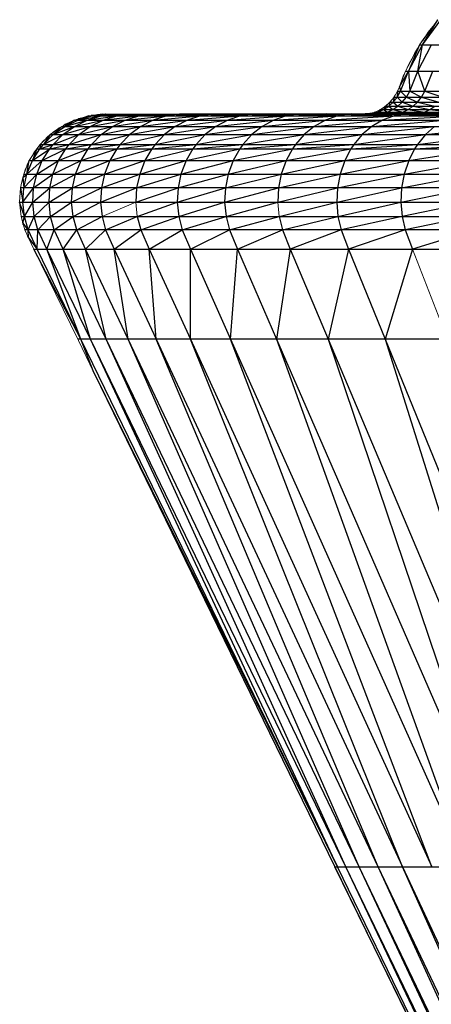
# Model space of a CAD drawing. Header units: millimetres. Extents: x 0 to 1300, y 1 to 464.
# Tile 15 of 52: x 0 to 6, y 449 to 463. Entities that reach past the tile are written whole.
import ezdxf

# ---------------------------------------------------------------- set-up
doc = ezdxf.new("R2010")
doc.units = ezdxf.units.MM

msp = doc.modelspace()

# ---------------------------------------------------------------- linework, layer by layer
at = {"color": 142, "linetype": 'Continuous', "lineweight": 18, "true_color": 0x0080c0}
for p, q in [((5.59, 462.201), (5.84, 462.541)), ((5.791, 462.475), (5.705, 462.37)), ((5.624, 462.253), (5.692, 462.339)), ((5.705, 462.37), (5.637, 462.264)), ((5.4, 461.843), (5.59, 462.201)), ((5.603, 462.218), (5.617, 462.243)), ((5.61, 462.228), (5.624, 462.253)), ((5.617, 462.243), (5.663, 462.305)), ((5.52, 462.082), (5.442, 461.922)), ((5.563, 462.149), (5.52, 462.082)), ((5.423, 461.886), (5.448, 461.946)), ((5.448, 461.946), (5.486, 462.012)), ((5.316, 461.632), (5.4, 461.843)), ((5.316, 461.632), (5.391, 461.822)), ((5.383, 461.8), (5.37, 461.774)), ((5.391, 461.822), (5.394, 461.828)), ((5.37, 461.774), (5.316, 461.632)), ((5.245, 461.491), (5.291, 461.571)), ((5.316, 461.632), (5.282, 461.555)), ((5.283, 461.558), (5.316, 461.632)), ((5.291, 461.571), (5.316, 461.632)), ((5.13, 461.368), (5.189, 461.421)), ((5.144, 461.381), (5.158, 461.393)), ((5.205, 461.441), (5.173, 461.407)), ((5.178, 461.411), (5.207, 461.444)), ((5.189, 461.421), (5.245, 461.491)), ((5.23, 461.421), (5.286, 461.491)), ((5.236, 461.479), (5.26, 461.518)), ((5.255, 461.508), (5.237, 461.481)), ((5.286, 461.491), (5.355, 461.421)), ((1.101, 461.235), (1.283, 461.258)), ((1.283, 461.258), (1.331, 461.259)), ((1.331, 461.259), (1.778, 461.259)), ((1.778, 461.259), (2.683, 461.26)), ((2.683, 461.26), (3.719, 461.262)), ((4.83, 461.261), (4.907, 461.268)), ((4.891, 461.267), (4.927, 461.273)), ((4.92, 461.271), (4.892, 461.267)), ((4.907, 461.268), (4.986, 461.288)), ((4.968, 461.284), (5.006, 461.297)), ((4.996, 461.293), (4.974, 461.285)), ((4.986, 461.288), (5.061, 461.322)), ((5.042, 461.313), (5.082, 461.336)), ((5.07, 461.328), (5.049, 461.316)), ((5.061, 461.322), (5.13, 461.368)), ((5.065, 461.325), (5.087, 461.339)), ((5.148, 461.384), (5.109, 461.354)), ((5.115, 461.358), (5.153, 461.388)), ((5.437, 461.322), (5.505, 461.368)), ((0.736, 461.094), (0.911, 461.18)), ((0.859, 461.154), (0.784, 461.122)), ((0.787, 461.123), (0.789, 461.125)), ((0.789, 461.125), (0.832, 461.143)), ((0.793, 461.122), (0.864, 461.16)), ((0.864, 461.16), (0.889, 461.169)), ((0.911, 461.18), (1.101, 461.235)), ((0.951, 461.194), (0.93, 461.185)), ((1.031, 461.215), (0.951, 461.194)), ((0.959, 461.197), (0.967, 461.2)), ((0.967, 461.2), (1.045, 461.219)), ((0.969, 461.197), (1.039, 461.221)), ((1.039, 461.221), (1.072, 461.227)), ((1.139, 461.243), (1.12, 461.238)), ((1.204, 461.248), (1.139, 461.243)), ((1.142, 461.243), (1.145, 461.244)), ((1.145, 461.244), (1.213, 461.249)), ((1.163, 461.243), (1.222, 461.253)), ((1.222, 461.253), (1.265, 461.255)), ((0.579, 460.982), (0.736, 461.094)), ((0.622, 461.017), (0.601, 460.998)), ((0.681, 461.056), (0.622, 461.017)), ((0.624, 461.019), (0.626, 461.02)), ((0.626, 461.02), (0.683, 461.056)), ((0.634, 461.022), (0.7, 461.072)), ((0.7, 461.072), (0.719, 461.083)), ((0.784, 461.122), (0.76, 461.106)), ((0.444, 460.848), (0.579, 460.982)), ((0.479, 460.887), (0.463, 460.866)), ((0.53, 460.933), (0.479, 460.887)), ((0.481, 460.889), (0.483, 460.892)), ((0.483, 460.892), (0.533, 460.936)), ((0.495, 460.899), (0.553, 460.96)), ((0.553, 460.96), (0.567, 460.97)), ((0.297, 460.629), (0.397, 460.789)), ((0.32, 460.672), (0.362, 460.732)), ((0.36, 460.736), (0.328, 460.678)), ((0.38, 460.761), (0.36, 460.736)), ((0.365, 460.742), (0.369, 460.75)), ((0.369, 460.75), (0.385, 460.77)), ((0.397, 460.789), (0.444, 460.848)), ((0.421, 460.818), (0.425, 460.825)), ((0.425, 460.825), (0.43, 460.83)), ((0.221, 460.446), (0.297, 460.629)), ((0.287, 460.604), (0.271, 460.575)), ((0.273, 460.581), (0.287, 460.605)), ((0.31, 460.649), (0.32, 460.672)), ((0.227, 460.461), (0.241, 460.504)), ((0.241, 460.504), (0.274, 460.573)), ((0.271, 460.575), (0.245, 460.503)), ((0.272, 460.578), (0.273, 460.581)), ((0.178, 460.258), (0.207, 460.399)), ((0.207, 460.399), (0.221, 460.446)), ((0.166, 460.064), (0.178, 460.258)), ((0.187, 459.873), (0.166, 460.064)), ((1.284, 459.873), (1.743, 460.064)), ((1.743, 460.064), (1.762, 459.873)), ((3.668, 460.064), (3.686, 459.873)), ((0.207, 459.785), (0.187, 459.873)), ((0.237, 459.691), (0.207, 459.785)), ((0.214, 459.76), (0.207, 459.785)), ((0.219, 459.748), (0.214, 459.76)), ((0.284, 459.581), (0.237, 459.691)), ((0.241, 459.681), (0.239, 459.686)), ((0.284, 459.581), (0.241, 459.681)), ((0.267, 459.622), (0.273, 459.604)), ((0.273, 459.604), (0.284, 459.581)), ((0.36, 459.426), (0.284, 459.581)), ((0.953, 458.207), (0.36, 459.426)), ((5.493, 459.426), (5.969, 458.207)), ((0.908, 458.3), (1.173, 457.756)), ((4.44, 451.05), (1.173, 457.756)), ((10.11, 439.409), (4.44, 451.05))]:
    msp.add_line(p, q, dxfattribs=at)
at = {"color": 7, "linetype": 'Continuous', "lineweight": 25}
for p, q in [((5.631, 462.201), (5.88, 462.541)), ((5.631, 462.201), (5.84, 462.541)), ((5.714, 462.37), (5.705, 462.37)), ((5.441, 461.843), (5.631, 462.201)), ((5.59, 462.201), (5.441, 461.843)), ((5.565, 461.843), (5.754, 462.201)), ((5.565, 461.843), (5.631, 462.201)), ((5.59, 462.201), (26.301, 462.201)), ((5.617, 462.243), (5.622, 462.243)), ((5.527, 462.082), (5.52, 462.082)), ((5.448, 461.946), (5.454, 461.947)), ((5.316, 461.632), (5.441, 461.843)), ((5.333, 461.571), (5.441, 461.843)), ((5.4, 461.843), (26.301, 461.843)), ((5.441, 461.843), (5.457, 461.571)), ((5.457, 461.571), (5.565, 461.843)), ((5.663, 461.571), (5.565, 461.843)), ((5.663, 461.571), (5.77, 461.843)), ((5.373, 461.774), (5.37, 461.774)), ((5.286, 461.491), (5.333, 461.571)), ((5.291, 461.571), (5.286, 461.491)), ((5.291, 461.571), (26.301, 461.571)), ((5.316, 461.632), (5.333, 461.571)), ((5.333, 461.571), (5.411, 461.491)), ((5.411, 461.491), (5.457, 461.571)), ((5.457, 461.571), (5.618, 461.491)), ((5.618, 461.491), (5.663, 461.571)), ((5.663, 461.571), (5.906, 461.491)), ((5.172, 461.368), (5.23, 461.421)), ((5.189, 461.421), (5.172, 461.368)), ((5.189, 461.421), (26.301, 461.421)), ((5.245, 461.491), (5.23, 461.421)), ((5.23, 461.421), (5.297, 461.368)), ((5.245, 461.491), (26.301, 461.491)), ((5.297, 461.368), (5.355, 461.421)), ((5.355, 461.421), (5.411, 461.491)), ((5.355, 461.421), (5.505, 461.368)), ((5.411, 461.491), (5.562, 461.421)), ((5.505, 461.368), (5.562, 461.421)), ((5.562, 461.421), (5.618, 461.491)), ((5.562, 461.421), (5.796, 461.368)), ((5.618, 461.491), (5.852, 461.421)), ((1.144, 461.235), (1.452, 461.258)), ((1.144, 461.235), (1.325, 461.258)), ((1.283, 461.258), (1.144, 461.235)), ((1.272, 461.235), (1.663, 461.258)), ((1.272, 461.235), (1.452, 461.258)), ((1.283, 461.258), (26.301, 461.258)), ((1.325, 461.258), (1.944, 461.259)), ((1.325, 461.258), (1.819, 461.259)), ((1.331, 461.259), (1.325, 461.258)), ((1.331, 461.259), (1.819, 461.259)), ((1.452, 461.258), (2.151, 461.259)), ((1.452, 461.258), (1.944, 461.259)), ((1.484, 461.235), (1.957, 461.258)), ((1.484, 461.235), (1.663, 461.258)), ((1.663, 461.258), (2.439, 461.259)), ((1.663, 461.258), (2.151, 461.259)), ((1.778, 461.259), (26.301, 461.259)), ((1.781, 461.235), (2.334, 461.258)), ((1.781, 461.235), (1.957, 461.258)), ((1.819, 461.259), (2.843, 461.26)), ((1.819, 461.259), (2.723, 461.26)), ((1.819, 461.259), (2.683, 461.26)), ((1.944, 461.259), (3.042, 461.26)), ((1.944, 461.259), (2.843, 461.26)), ((1.957, 461.258), (2.808, 461.259)), ((1.957, 461.258), (2.439, 461.259)), ((2.151, 461.259), (3.32, 461.26)), ((2.151, 461.259), (3.042, 461.26)), ((2.16, 461.235), (2.792, 461.258)), ((2.334, 461.258), (2.16, 461.235)), ((2.334, 461.258), (3.257, 461.259)), ((2.808, 461.259), (2.334, 461.258)), ((2.439, 461.259), (3.675, 461.26)), ((2.439, 461.259), (3.32, 461.26)), ((2.621, 461.235), (3.329, 461.258)), ((2.792, 461.258), (2.621, 461.235)), ((2.683, 461.26), (26.301, 461.26)), ((2.723, 461.26), (3.757, 461.262)), ((2.723, 461.26), (3.719, 461.262)), ((2.792, 461.258), (3.784, 461.259)), ((3.257, 461.259), (2.792, 461.258)), ((2.808, 461.259), (4.108, 461.26)), ((3.675, 461.26), (2.808, 461.259)), ((2.843, 461.26), (3.928, 461.262)), ((2.843, 461.26), (3.872, 461.262)), ((2.843, 461.26), (3.811, 461.262)), ((3.757, 461.262), (2.843, 461.26)), ((3.042, 461.26), (4.062, 461.262)), ((3.042, 461.26), (3.928, 461.262)), ((3.162, 461.235), (3.944, 461.258)), ((3.329, 461.258), (3.162, 461.235)), ((3.257, 461.259), (4.615, 461.26)), ((4.108, 461.26), (3.257, 461.259)), ((3.32, 461.26), (4.328, 461.262)), ((3.32, 461.26), (4.062, 461.262)), ((3.329, 461.258), (4.386, 461.259)), ((3.784, 461.259), (3.329, 461.258)), ((3.675, 461.26), (4.668, 461.262)), ((3.675, 461.26), (4.591, 461.262)), ((4.328, 461.262), (3.675, 461.26)), ((3.719, 461.262), (1296.695, 461.262)), ((3.782, 461.235), (4.635, 461.258)), ((3.944, 461.258), (3.782, 461.235)), ((3.784, 461.259), (5.195, 461.26)), ((4.615, 461.26), (3.784, 461.259)), ((3.944, 461.258), (5.063, 461.259)), ((4.386, 461.259), (3.944, 461.258)), ((4.108, 461.26), (5.305, 461.262)), ((4.108, 461.26), (5.081, 461.262)), ((4.92, 461.262), (4.108, 461.26)), ((4.668, 461.262), (4.108, 461.26)), ((4.386, 461.259), (5.847, 461.26)), ((5.195, 461.26), (4.386, 461.259)), ((4.477, 461.235), (5.399, 461.258)), ((4.635, 461.258), (4.477, 461.235)), ((4.615, 461.26), (5.745, 461.262)), ((5.566, 461.262), (4.615, 461.26)), ((5.305, 461.262), (4.615, 461.26)), ((4.635, 461.258), (5.812, 461.259)), ((5.063, 461.259), (4.635, 461.258)), ((4.851, 461.262), (4.95, 461.268)), ((4.907, 461.268), (4.851, 461.262)), ((4.872, 461.262), (4.95, 461.268)), ((4.907, 461.268), (26.301, 461.268)), ((4.916, 461.262), (5.076, 461.268)), ((4.916, 461.262), (4.95, 461.268)), ((4.95, 461.268), (5.028, 461.288)), ((4.95, 461.268), (4.986, 461.288)), ((4.986, 461.288), (26.301, 461.288)), ((4.999, 461.262), (5.076, 461.268)), ((5.028, 461.288), (5.103, 461.322)), ((5.028, 461.288), (5.061, 461.322)), ((5.076, 461.268), (5.028, 461.288)), ((5.061, 461.322), (26.301, 461.322)), ((5.063, 461.259), (6.569, 461.26)), ((5.847, 461.26), (5.063, 461.259)), ((5.076, 461.268), (5.154, 461.288)), ((5.21, 461.262), (5.076, 461.268)), ((5.103, 461.322), (5.172, 461.368)), ((5.13, 461.368), (5.103, 461.322)), ((5.103, 461.322), (5.154, 461.288)), ((5.13, 461.368), (26.301, 461.368)), ((5.154, 461.288), (5.228, 461.322)), ((5.154, 461.288), (5.286, 461.268)), ((5.172, 461.368), (5.228, 461.322)), ((5.195, 461.26), (6.242, 461.262)), ((5.745, 461.262), (5.195, 461.26)), ((6.121, 461.262), (5.195, 461.26)), ((5.21, 461.262), (5.286, 461.268)), ((5.228, 461.322), (5.297, 461.368)), ((5.228, 461.322), (5.363, 461.288)), ((5.247, 461.235), (6.233, 461.258)), ((5.399, 461.258), (5.247, 461.235)), ((5.286, 461.268), (5.363, 461.288)), ((5.286, 461.268), (5.398, 461.262)), ((5.297, 461.368), (5.437, 461.322)), ((5.363, 461.288), (5.437, 461.322)), ((5.363, 461.288), (5.58, 461.268)), ((5.398, 461.262), (5.58, 461.268)), ((5.399, 461.258), (6.631, 461.259)), ((5.812, 461.259), (5.399, 461.258)), ((5.437, 461.322), (5.656, 461.288)), ((5.504, 461.262), (5.58, 461.268)), ((5.505, 461.368), (5.728, 461.322)), ((5.58, 461.268), (5.656, 461.288)), ((5.58, 461.268), (5.658, 461.262)), ((5.656, 461.288), (5.728, 461.322)), ((5.656, 461.288), (5.955, 461.268)), ((5.658, 461.262), (5.955, 461.268)), ((5.728, 461.322), (5.796, 461.368)), ((5.728, 461.322), (6.029, 461.288)), ((0.779, 461.094), (1.083, 461.18)), ((0.779, 461.094), (0.954, 461.18)), ((0.911, 461.18), (0.779, 461.094)), ((0.789, 461.124), (0.789, 461.125)), ((0.909, 461.094), (1.297, 461.18)), ((0.909, 461.094), (1.083, 461.18)), ((0.911, 461.18), (26.301, 461.18)), ((0.951, 461.194), (0.949, 461.191)), ((0.954, 461.18), (1.272, 461.235)), ((0.954, 461.18), (1.144, 461.235)), ((1.101, 461.235), (0.954, 461.18)), ((0.966, 461.198), (0.967, 461.2)), ((1.083, 461.18), (1.484, 461.235)), ((1.083, 461.18), (1.272, 461.235)), ((1.101, 461.235), (26.301, 461.235)), ((1.124, 461.094), (1.596, 461.18)), ((1.124, 461.094), (1.297, 461.18)), ((1.139, 461.243), (1.138, 461.24)), ((1.145, 461.243), (1.145, 461.244)), ((1.297, 461.18), (1.781, 461.235)), ((1.297, 461.18), (1.484, 461.235)), ((1.425, 461.094), (1.978, 461.18)), ((1.425, 461.094), (1.596, 461.18)), ((1.596, 461.18), (2.16, 461.235)), ((1.596, 461.18), (1.781, 461.235)), ((1.81, 461.094), (2.443, 461.18)), ((1.978, 461.18), (1.81, 461.094)), ((1.978, 461.18), (2.621, 461.235)), ((2.16, 461.235), (1.978, 461.18)), ((2.277, 461.094), (2.988, 461.18)), ((2.443, 461.18), (2.277, 461.094)), ((2.443, 461.18), (3.162, 461.235)), ((2.621, 461.235), (2.443, 461.18)), ((2.827, 461.094), (3.612, 461.18)), ((2.988, 461.18), (2.827, 461.094)), ((2.988, 461.18), (3.782, 461.235)), ((3.162, 461.235), (2.988, 461.18)), ((3.455, 461.094), (4.313, 461.18)), ((3.612, 461.18), (3.455, 461.094)), ((3.612, 461.18), (4.477, 461.235)), ((3.782, 461.235), (3.612, 461.18)), ((4.161, 461.094), (5.088, 461.18)), ((4.313, 461.18), (4.161, 461.094)), ((4.313, 461.18), (5.247, 461.235)), ((4.477, 461.235), (4.313, 461.18)), ((4.941, 461.094), (5.935, 461.18)), ((5.088, 461.18), (4.941, 461.094)), ((5.088, 461.18), (6.088, 461.235)), ((5.247, 461.235), (5.088, 461.18)), ((0.622, 461.017), (0.621, 461.012)), ((0.622, 460.982), (0.909, 461.094)), ((0.622, 460.982), (0.779, 461.094)), ((0.736, 461.094), (0.622, 460.982)), ((0.626, 461.02), (0.626, 461.02)), ((0.736, 461.094), (26.301, 461.094)), ((0.753, 460.982), (1.124, 461.094)), ((0.753, 460.982), (0.909, 461.094)), ((0.784, 461.122), (0.782, 461.117)), ((0.97, 460.982), (1.425, 461.094)), ((0.97, 460.982), (1.124, 461.094)), ((1.272, 460.982), (1.81, 461.094)), ((1.272, 460.982), (1.425, 461.094)), ((1.659, 460.982), (2.277, 461.094)), ((1.81, 461.094), (1.659, 460.982)), ((2.13, 460.982), (2.827, 461.094)), ((2.277, 461.094), (2.13, 460.982)), ((2.683, 460.982), (3.455, 461.094)), ((2.827, 461.094), (2.683, 460.982)), ((3.315, 460.982), (4.161, 461.094)), ((3.455, 461.094), (3.315, 460.982)), ((4.025, 460.982), (4.941, 461.094)), ((4.161, 461.094), (4.025, 460.982)), ((4.81, 460.982), (5.794, 461.094)), ((4.941, 461.094), (4.81, 460.982)), ((5.669, 460.982), (6.717, 461.094)), ((5.794, 461.094), (5.669, 460.982)), ((0.479, 460.887), (0.478, 460.882)), ((0.483, 460.891), (0.483, 460.892)), ((0.488, 460.848), (0.753, 460.982)), ((0.488, 460.848), (0.622, 460.982)), ((0.579, 460.982), (0.488, 460.848)), ((0.579, 460.982), (26.301, 460.982)), ((0.619, 460.848), (0.97, 460.982)), ((0.619, 460.848), (0.753, 460.982)), ((0.837, 460.848), (1.272, 460.982)), ((0.837, 460.848), (0.97, 460.982)), ((1.141, 460.848), (1.659, 460.982)), ((1.141, 460.848), (1.272, 460.982)), ((1.531, 460.848), (2.13, 460.982)), ((1.659, 460.982), (1.531, 460.848)), ((2.004, 460.848), (2.683, 460.982)), ((2.13, 460.982), (2.004, 460.848)), ((2.559, 460.848), (3.315, 460.982)), ((2.683, 460.982), (2.559, 460.848)), ((3.195, 460.848), (4.025, 460.982)), ((3.315, 460.982), (3.195, 460.848)), ((3.908, 460.848), (4.81, 460.982)), ((4.025, 460.982), (3.908, 460.848)), ((4.698, 460.848), (5.669, 460.982)), ((4.81, 460.982), (4.698, 460.848)), ((5.561, 460.848), (6.597, 460.982)), ((5.669, 460.982), (5.561, 460.848)), ((0.341, 460.629), (0.573, 460.789)), ((0.341, 460.629), (0.441, 460.789)), ((0.397, 460.789), (0.341, 460.629)), ((0.36, 460.736), (0.359, 460.728)), ((0.369, 460.75), (0.369, 460.747)), ((0.397, 460.789), (26.301, 460.789)), ((0.441, 460.789), (0.619, 460.848)), ((0.441, 460.789), (0.488, 460.848)), ((0.444, 460.848), (0.441, 460.789)), ((0.444, 460.848), (26.301, 460.848)), ((0.473, 460.629), (0.791, 460.789)), ((0.473, 460.629), (0.573, 460.789)), ((0.573, 460.789), (0.837, 460.848)), ((0.573, 460.789), (0.619, 460.848)), ((0.692, 460.629), (1.096, 460.789)), ((0.692, 460.629), (0.791, 460.789)), ((0.791, 460.789), (1.141, 460.848)), ((0.791, 460.789), (0.837, 460.848)), ((0.998, 460.629), (1.486, 460.789)), ((0.998, 460.629), (1.096, 460.789)), ((1.096, 460.789), (1.531, 460.848)), ((1.096, 460.789), (1.141, 460.848)), ((1.389, 460.629), (1.96, 460.789)), ((1.486, 460.789), (1.389, 460.629)), ((1.486, 460.789), (2.004, 460.848)), ((1.531, 460.848), (1.486, 460.789)), ((1.865, 460.629), (2.516, 460.789)), ((1.96, 460.789), (1.865, 460.629)), ((1.96, 460.789), (2.559, 460.848)), ((2.004, 460.848), (1.96, 460.789)), ((2.424, 460.629), (3.153, 460.789)), ((2.516, 460.789), (2.424, 460.629)), ((2.516, 460.789), (3.195, 460.848)), ((2.559, 460.848), (2.516, 460.789)), ((3.063, 460.629), (3.868, 460.789)), ((3.153, 460.789), (3.063, 460.629)), ((3.153, 460.789), (3.908, 460.848)), ((3.195, 460.848), (3.153, 460.789)), ((3.781, 460.629), (4.659, 460.789)), ((3.868, 460.789), (3.781, 460.629)), ((3.868, 460.789), (4.698, 460.848)), ((3.908, 460.848), (3.868, 460.789)), ((4.575, 460.629), (5.523, 460.789)), ((4.659, 460.789), (4.575, 460.629)), ((4.659, 460.789), (5.561, 460.848)), ((4.698, 460.848), (4.659, 460.789)), ((5.443, 460.629), (6.458, 460.789)), ((5.523, 460.789), (5.443, 460.629)), ((5.523, 460.789), (6.494, 460.848)), ((5.561, 460.848), (5.523, 460.789)), ((0.265, 460.446), (0.473, 460.629)), ((0.265, 460.446), (0.341, 460.629)), ((0.265, 460.446), (0.297, 460.629)), ((0.297, 460.629), (26.301, 460.629)), ((0.398, 460.446), (0.692, 460.629)), ((0.398, 460.446), (0.473, 460.629)), ((0.617, 460.446), (0.998, 460.629)), ((0.617, 460.446), (0.692, 460.629)), ((0.924, 460.446), (1.389, 460.629)), ((0.924, 460.446), (0.998, 460.629)), ((1.317, 460.446), (1.865, 460.629)), ((1.389, 460.629), (1.317, 460.446)), ((1.794, 460.446), (2.424, 460.629)), ((1.865, 460.629), (1.794, 460.446)), ((2.354, 460.446), (3.063, 460.629)), ((2.424, 460.629), (2.354, 460.446)), ((2.995, 460.446), (3.781, 460.629)), ((3.063, 460.629), (2.995, 460.446)), ((3.715, 460.446), (4.575, 460.629)), ((3.781, 460.629), (3.715, 460.446)), ((4.512, 460.446), (5.443, 460.629)), ((4.575, 460.629), (4.512, 460.446)), ((5.382, 460.446), (6.381, 460.629)), ((5.443, 460.629), (5.382, 460.446)), ((0.27, 460.564), (0.271, 460.575)), ((0.271, 460.566), (0.271, 460.575)), ((0.273, 460.581), (0.273, 460.58)), ((0.273, 460.581), (0.273, 460.58)), ((0.207, 460.399), (0.265, 460.446)), ((0.207, 460.399), (0.222, 460.258)), ((0.221, 460.446), (26.301, 460.446)), ((0.222, 460.258), (0.398, 460.446)), ((0.222, 460.258), (0.265, 460.446)), ((0.355, 460.258), (0.617, 460.446)), ((0.355, 460.258), (0.398, 460.446)), ((0.575, 460.258), (0.924, 460.446)), ((0.575, 460.258), (0.617, 460.446)), ((0.882, 460.258), (1.317, 460.446)), ((0.882, 460.258), (0.924, 460.446)), ((1.275, 460.258), (1.794, 460.446)), ((1.317, 460.446), (1.275, 460.258)), ((1.753, 460.258), (2.354, 460.446)), ((1.794, 460.446), (1.753, 460.258)), ((2.314, 460.258), (2.995, 460.446)), ((2.354, 460.446), (2.314, 460.258)), ((2.957, 460.258), (3.715, 460.446)), ((2.995, 460.446), (2.957, 460.258)), ((3.678, 460.258), (4.512, 460.446)), ((3.715, 460.446), (3.678, 460.258)), ((4.476, 460.258), (5.382, 460.446)), ((4.512, 460.446), (4.476, 460.258)), ((5.347, 460.258), (6.323, 460.446)), ((5.382, 460.446), (5.347, 460.258)), ((26.301, 460.258), (0.178, 460.258)), ((0.178, 460.258), (0.211, 460.064)), ((0.211, 460.064), (0.355, 460.258)), ((0.211, 460.064), (0.222, 460.258)), ((0.343, 460.064), (0.575, 460.258)), ((0.343, 460.064), (0.355, 460.258)), ((0.564, 460.064), (0.882, 460.258)), ((0.564, 460.064), (0.575, 460.258)), ((0.871, 460.064), (1.275, 460.258)), ((0.871, 460.064), (0.882, 460.258)), ((1.264, 460.064), (1.753, 460.258)), ((1.275, 460.258), (1.264, 460.064)), ((1.743, 460.064), (2.314, 460.258)), ((1.753, 460.258), (1.743, 460.064)), ((2.304, 460.064), (2.957, 460.258)), ((2.314, 460.258), (2.304, 460.064)), ((2.946, 460.064), (3.678, 460.258)), ((2.957, 460.258), (2.946, 460.064)), ((3.668, 460.064), (4.476, 460.258)), ((3.678, 460.258), (3.668, 460.064)), ((4.466, 460.064), (5.347, 460.258)), ((4.476, 460.258), (4.466, 460.064)), ((5.338, 460.064), (6.29, 460.258)), ((5.347, 460.258), (5.338, 460.064)), ((0.166, 460.064), (26.301, 460.064)), ((0.231, 459.873), (0.166, 460.064)), ((0.231, 459.873), (0.211, 460.064)), ((0.231, 459.873), (0.343, 460.064)), ((0.363, 459.873), (0.343, 460.064)), ((0.363, 459.873), (0.564, 460.064)), ((0.584, 459.873), (0.564, 460.064)), ((0.584, 459.873), (0.871, 460.064)), ((0.891, 459.873), (0.871, 460.064)), ((0.891, 459.873), (1.264, 460.064)), ((1.264, 460.064), (1.284, 459.873)), ((1.762, 459.873), (2.304, 460.064)), ((2.304, 460.064), (2.323, 459.873)), ((2.323, 459.873), (2.946, 460.064)), ((2.946, 460.064), (2.965, 459.873)), ((2.965, 459.873), (3.668, 460.064)), ((3.686, 459.873), (4.466, 460.064)), ((4.466, 460.064), (4.483, 459.873)), ((4.483, 459.873), (5.338, 460.064)), ((5.338, 460.064), (5.354, 459.873)), ((6.281, 460.064), (5.354, 459.873)), ((0.187, 459.873), (26.301, 459.873)), ((0.207, 459.785), (0.231, 459.873)), ((0.281, 459.691), (0.231, 459.873)), ((0.281, 459.691), (0.363, 459.873)), ((0.414, 459.691), (0.363, 459.873)), ((0.414, 459.691), (0.584, 459.873)), ((0.633, 459.691), (0.584, 459.873)), ((0.633, 459.691), (0.891, 459.873)), ((0.94, 459.691), (0.891, 459.873)), ((0.94, 459.691), (1.284, 459.873)), ((1.284, 459.873), (1.332, 459.691)), ((1.332, 459.691), (1.762, 459.873)), ((1.762, 459.873), (1.809, 459.691)), ((1.809, 459.691), (2.323, 459.873)), ((2.323, 459.873), (2.369, 459.691)), ((2.369, 459.691), (2.965, 459.873)), ((2.965, 459.873), (3.01, 459.691)), ((3.01, 459.691), (3.686, 459.873)), ((3.686, 459.873), (3.729, 459.691)), ((3.729, 459.691), (4.483, 459.873)), ((4.483, 459.873), (4.525, 459.691)), ((5.354, 459.873), (4.525, 459.691)), ((5.354, 459.873), (5.395, 459.691)), ((6.296, 459.873), (5.395, 459.691)), ((0.281, 459.691), (0.207, 459.785)), ((0.214, 459.763), (0.214, 459.76)), ((0.215, 459.762), (0.214, 459.76)), ((0.214, 459.76), (0.215, 459.762)), ((0.214, 459.76), (0.215, 459.762)), ((0.214, 459.76), (0.215, 459.762)), ((0.214, 459.76), (0.215, 459.761)), ((0.214, 459.76), (0.215, 459.761)), ((0.214, 459.76), (0.215, 459.761)), ((26.301, 459.691), (0.237, 459.691)), ((0.404, 459.426), (0.281, 459.691)), ((0.284, 459.581), (0.281, 459.691)), ((0.404, 459.426), (0.414, 459.691)), ((0.535, 459.426), (0.414, 459.691)), ((0.535, 459.426), (0.633, 459.691)), ((0.754, 459.426), (0.633, 459.691)), ((0.754, 459.426), (0.94, 459.691)), ((1.059, 459.426), (0.94, 459.691)), ((1.059, 459.426), (1.332, 459.691)), ((1.332, 459.691), (1.449, 459.426)), ((1.449, 459.426), (1.809, 459.691)), ((1.809, 459.691), (1.924, 459.426)), ((1.924, 459.426), (2.369, 459.691)), ((2.369, 459.691), (2.481, 459.426)), ((2.481, 459.426), (3.01, 459.691)), ((3.01, 459.691), (3.119, 459.426)), ((3.119, 459.426), (3.729, 459.691)), ((3.729, 459.691), (3.835, 459.426)), ((4.525, 459.691), (3.835, 459.426)), ((4.525, 459.691), (4.627, 459.426)), ((5.395, 459.691), (4.627, 459.426)), ((5.395, 459.691), (5.493, 459.426)), ((6.335, 459.691), (5.493, 459.426)), ((0.273, 459.606), (0.273, 459.604)), ((0.273, 459.606), (0.273, 459.604)), ((0.273, 459.604), (0.273, 459.606)), ((0.274, 459.605), (0.273, 459.604)), ((0.274, 459.605), (0.273, 459.604)), ((0.274, 459.605), (0.273, 459.604)), ((0.274, 459.605), (0.273, 459.604)), ((0.274, 459.605), (0.273, 459.604)), ((0.284, 459.581), (0.404, 459.426)), ((0.36, 459.426), (26.301, 459.426)), ((0.996, 458.207), (0.36, 459.426)), ((0.996, 458.207), (0.404, 459.426)), ((1.125, 458.207), (0.535, 459.426)), ((0.996, 458.207), (0.535, 459.426)), ((1.339, 458.207), (0.754, 459.426)), ((1.125, 458.207), (0.754, 459.426)), ((1.637, 458.207), (1.059, 459.426)), ((1.339, 458.207), (1.059, 459.426)), ((1.449, 459.426), (2.018, 458.207)), ((1.637, 458.207), (1.449, 459.426)), ((1.924, 459.426), (2.482, 458.207)), ((2.018, 458.207), (1.924, 459.426)), ((2.481, 459.426), (3.026, 458.207)), ((2.482, 458.207), (2.481, 459.426)), ((3.026, 458.207), (3.119, 459.426)), ((3.119, 459.426), (3.65, 458.207)), ((3.835, 459.426), (3.65, 458.207)), ((3.835, 459.426), (4.349, 458.207)), ((4.627, 459.426), (4.349, 458.207)), ((4.627, 459.426), (5.123, 458.207)), ((5.493, 459.426), (5.123, 458.207)), ((26.301, 458.207), (0.953, 458.207)), ((4.477, 451.05), (0.996, 458.207)), ((1.173, 457.756), (0.996, 458.207)), ((4.588, 451.05), (1.125, 458.207)), ((4.477, 451.05), (1.125, 458.207)), ((4.772, 451.05), (1.339, 458.207)), ((4.588, 451.05), (1.339, 458.207)), ((5.029, 451.05), (1.637, 458.207)), ((4.772, 451.05), (1.637, 458.207)), ((2.018, 458.207), (5.358, 451.05)), ((5.029, 451.05), (2.018, 458.207)), ((2.482, 458.207), (5.758, 451.05)), ((5.358, 451.05), (2.482, 458.207)), ((3.026, 458.207), (6.228, 451.05)), ((5.758, 451.05), (3.026, 458.207)), ((3.65, 458.207), (6.765, 451.05)), ((3.65, 458.207), (6.228, 451.05)), ((4.349, 458.207), (7.369, 451.05)), ((4.349, 458.207), (6.765, 451.05)), ((5.123, 458.207), (8.036, 451.05)), ((5.123, 458.207), (7.369, 451.05)), ((1.173, 457.756), (4.477, 451.05)), ((1.173, 457.756), (10.331, 438.956)), ((4.44, 451.05), (26.301, 451.05)), ((10.138, 439.409), (4.44, 451.05)), ((10.138, 439.409), (4.477, 451.05)), ((10.22, 439.409), (4.588, 451.05)), ((10.138, 439.409), (4.588, 451.05)), ((10.356, 439.409), (4.772, 451.05)), ((10.22, 439.409), (4.772, 451.05)), ((10.547, 439.409), (5.029, 451.05)), ((10.356, 439.409), (5.029, 451.05)), ((5.358, 451.05), (10.791, 439.409)), ((10.547, 439.409), (5.358, 451.05))]:
    msp.add_line(p, q, dxfattribs=at)

doc.saveas('drawing.dxf')
